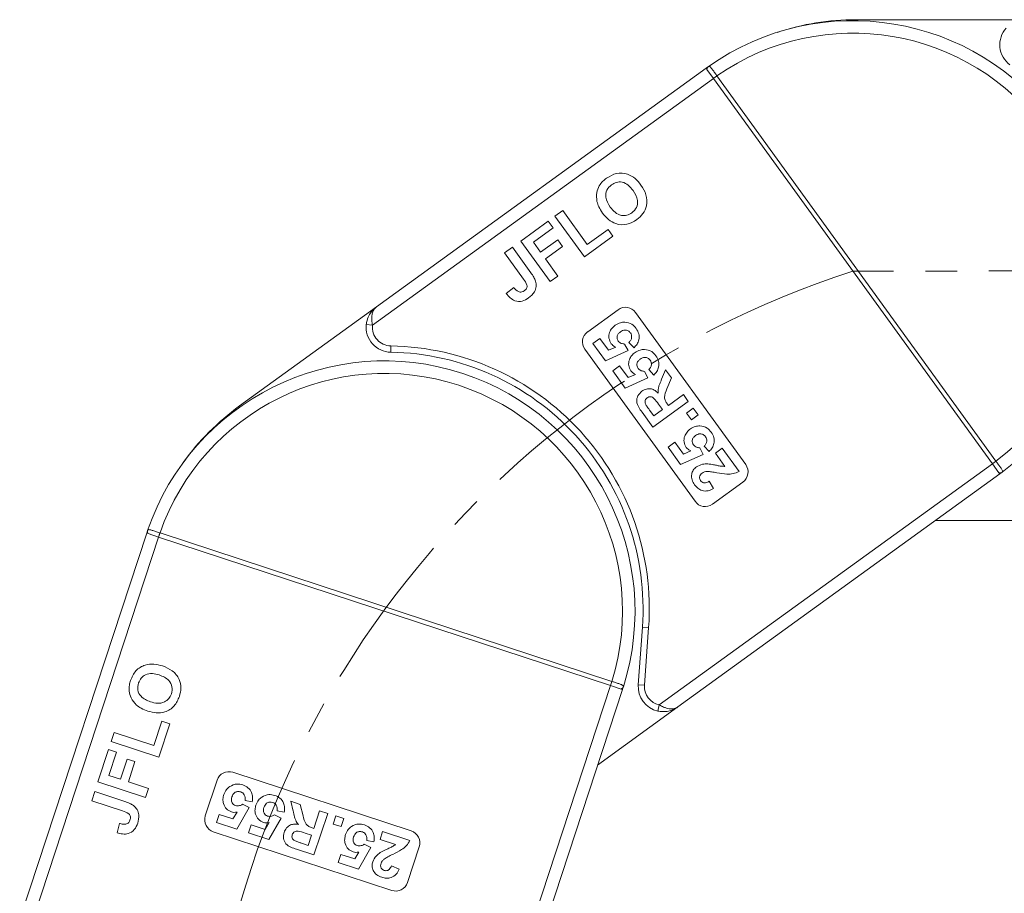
# Model space of a CAD drawing. Header units: millimetres. Extents: x 2517 to 3439, y -761 to -109.
# Tile 8 of 49: x 2826 to 2905, y -381 to -311. Entities that reach past the tile are written whole.
import ezdxf

# ---------------------------------------------------------------- set-up
doc = ezdxf.new("R2010")
doc.units = ezdxf.units.MM
doc.linetypes.add('CENTERX2', pattern=[20.32, 12.7, -2.54, 2.54, -2.54])

msp = doc.modelspace()

# ---------------------------------------------------------------- linework, layer by layer
at = {"color": 7, "linetype": 'Continuous', "lineweight": 15}
for p, q in [((2892.972, -311.277), (2906.472, -311.277)), ((2881.008, -315.154), (2854.684, -334.213)), ((2881.199, -315.017), (2881.008, -315.154)), ((2881.079, -315.251), (2881.008, -315.154)), ((2881.595, -315.963), (2881.079, -315.251)), ((2854.365, -335.679), (2881.595, -315.963)), ((2881.595, -315.963), (2881.597, -315.966)), ((2881.597, -315.966), (2881.88, -315.761)), ((2881.597, -315.966), (2903.878, -346.74)), ((2881.88, -315.761), (2881.877, -315.757)), ((2904.161, -346.535), (2881.88, -315.761)), ((2868.943, -326.975), (2869.566, -326.524)), ((2871.289, -330.215), (2868.943, -326.975)), ((2869.566, -326.524), (2871.521, -329.224)), ((2866.202, -328.96), (2868.403, -327.366)), ((2868.794, -327.906), (2867.216, -329.049)), ((2868.403, -327.366), (2868.794, -327.906)), ((2873.574, -328.561), (2871.289, -330.215)), ((2871.521, -329.224), (2873.183, -328.021)), ((2873.183, -328.021), (2873.574, -328.561)), ((2864.914, -329.892), (2865.537, -329.441)), ((2865.537, -329.441), (2867.016, -331.484)), ((2868.548, -332.2), (2866.202, -328.96)), ((2867.216, -329.049), (2867.787, -329.838)), ((2867.787, -329.838), (2869.158, -328.846)), ((2869.549, -329.386), (2868.178, -330.378)), ((2869.158, -328.846), (2869.549, -329.386)), ((2866.433, -331.989), (2864.914, -329.892)), ((2868.178, -330.378), (2869.171, -331.749)), ((2869.171, -331.749), (2868.548, -332.2)), ((2865.054, -333.146), (2865.647, -332.654)), ((2843.749, -342.13), (2854.684, -334.213)), ((2871.553, -336.197), (2873.983, -334.438)), ((2875.379, -334.662), (2884.176, -346.811)), ((2853.867, -335.627), (2854.365, -335.679)), ((2855.823, -337.833), (2855.831, -337.333)), ((2871.977, -337.133), (2872.522, -336.738)), ((2872.977, -338.514), (2871.977, -337.133)), ((2872.522, -336.738), (2873.205, -337.682)), ((2874.505, -337.181), (2874.782, -337.705)), ((2875.254, -337.475), (2874.85, -337.047)), ((2880.126, -349.744), (2871.329, -337.594)), ((2874.782, -337.705), (2872.977, -338.514)), ((2873.205, -337.682), (2873.792, -337.427)), ((2873.556, -339.314), (2874.101, -338.919)), ((2874.101, -338.919), (2874.784, -339.863)), ((2874.556, -340.695), (2873.556, -339.314)), ((2874.784, -339.863), (2875.371, -339.608)), ((2876.083, -339.362), (2876.361, -339.886)), ((2876.833, -339.655), (2876.429, -339.227)), ((2877.463, -340), (2877.775, -339.25)), ((2877.775, -339.25), (2878.237, -339.887)), ((2876.361, -339.886), (2874.556, -340.695)), ((2878.237, -339.887), (2877.885, -340.756)), ((2877.997, -342.081), (2879.196, -341.213)), ((2879.196, -341.213), (2879.591, -341.758)), ((2879.591, -341.758), (2876.756, -343.81)), ((2877.524, -342.423), (2877.207, -341.984)), ((2877.908, -341.959), (2877.997, -342.081)), ((2876.756, -343.81), (2875.895, -342.621)), ((2876.498, -342.46), (2876.834, -342.923)), ((2876.834, -342.923), (2877.524, -342.423)), ((2879.44, -342.698), (2879.986, -342.303)), ((2879.835, -343.243), (2879.44, -342.698)), ((2880.38, -342.848), (2879.835, -343.243)), ((2879.986, -342.303), (2880.38, -342.848)), ((2877.977, -345.42), (2878.522, -345.025)), ((2878.522, -345.025), (2879.205, -345.969)), ((2878.976, -346.801), (2877.977, -345.42)), ((2880.782, -345.992), (2878.976, -346.801)), ((2879.205, -345.969), (2879.792, -345.714)), ((2880.504, -345.468), (2880.782, -345.992)), ((2881.254, -345.761), (2880.85, -345.333)), ((2881.756, -345.896), (2882.301, -345.501)), ((2882.519, -346.95), (2881.756, -345.896)), ((2882.301, -345.501), (2883.643, -347.355)), ((2903.88, -346.743), (2877.272, -366.008)), ((2903.878, -346.74), (2904.161, -346.535)), ((2903.878, -346.74), (2903.88, -346.743)), ((2903.88, -346.743), (2904.396, -347.456)), ((2904.164, -346.539), (2904.161, -346.535)), ((2878.764, -366.162), (2904.466, -347.553)), ((2904.396, -347.456), (2904.466, -347.553)), ((2881.27, -348.132), (2881.611, -348.716)), ((2883.952, -348.208), (2881.522, -349.967)), ((2907.24, -351.277), (2899.322, -351.277)), ((2836.332, -352.286), (2826.187, -383.162)), ((2836.406, -352.063), (2836.332, -352.286)), ((2836.446, -352.323), (2836.332, -352.286)), ((2837.282, -352.598), (2836.446, -352.323)), ((2837.285, -352.599), (2837.394, -352.267)), ((2837.394, -352.267), (2837.389, -352.265)), ((2873.489, -364.127), (2837.394, -352.267)), ((2826.788, -384.536), (2837.282, -352.598)), ((2837.282, -352.598), (2837.285, -352.599)), ((2837.285, -352.599), (2873.38, -364.459)), ((2875.925, -359.794), (2875.596, -364.399)), ((2875.925, -359.794), (2876.424, -359.829)), ((2876.094, -364.435), (2876.424, -359.829)), ((2873.383, -364.46), (2863.128, -395.669)), ((2864.428, -394.919), (2874.333, -364.772)), ((2873.38, -364.459), (2873.489, -364.127)), ((2873.38, -364.459), (2873.383, -364.46)), ((2873.383, -364.46), (2874.219, -364.735)), ((2873.494, -364.128), (2873.489, -364.127)), ((2874.219, -364.735), (2874.333, -364.772)), ((2876.094, -364.435), (2875.596, -364.399)), ((2878.764, -366.162), (2872.351, -370.805)), ((2877.272, -366.008), (2877.165, -366.496)), ((2836.899, -369.246), (2837.539, -367.298)), ((2838.173, -367.506), (2837.292, -370.185)), ((2837.539, -367.298), (2838.173, -367.506)), ((2833.492, -368.937), (2833.732, -368.206)), ((2833.732, -368.206), (2836.899, -369.246)), ((2832.436, -372.152), (2833.284, -369.57)), ((2833.284, -369.57), (2833.917, -369.778)), ((2837.292, -370.185), (2833.492, -368.937)), ((2833.917, -369.778), (2833.309, -371.629)), ((2834.235, -371.934), (2834.763, -370.326)), ((2834.763, -370.326), (2835.396, -370.534)), ((2835.396, -370.534), (2834.868, -372.142)), ((2833.309, -371.629), (2834.235, -371.934)), ((2843.213, -371.388), (2857.463, -376.071)), ((2836.236, -373.401), (2832.436, -372.152)), ((2834.868, -372.142), (2836.476, -372.67)), ((2836.476, -372.67), (2836.236, -373.401)), ((2841.014, -374.876), (2841.95, -372.026)), ((2831.939, -373.662), (2832.18, -372.932)), ((2832.18, -372.932), (2834.575, -373.719)), ((2834.399, -374.471), (2831.939, -373.662)), ((2844.514, -374.204), (2843.526, -375.918)), ((2843.982, -373.942), (2844.514, -374.204)), ((2844.761, -373.74), (2844.183, -373.63)), ((2848.031, -374.49), (2847.844, -373.7)), ((2847.844, -373.7), (2848.592, -373.945)), ((2848.592, -373.945), (2848.817, -374.855)), ((2841.906, -375.385), (2842.116, -374.746)), ((2842.116, -374.746), (2843.223, -375.11)), ((2843.223, -375.11), (2843.549, -374.559)), ((2847.072, -375.044), (2846.084, -376.758)), ((2846.54, -374.782), (2847.072, -375.044)), ((2847.319, -374.581), (2846.741, -374.471)), ((2849.684, -375.863), (2850.146, -374.456)), ((2850.786, -374.666), (2849.693, -377.991)), ((2850.146, -374.456), (2850.786, -374.666)), ((2851.215, -375.516), (2851.425, -374.876)), ((2851.425, -374.876), (2852.065, -375.086)), ((2852.065, -375.086), (2851.855, -375.726)), ((2833.961, -376.216), (2834.153, -375.469)), ((2843.526, -375.918), (2841.906, -375.385)), ((2844.464, -376.226), (2844.674, -375.586)), ((2844.674, -375.586), (2845.781, -375.95)), ((2845.781, -375.95), (2846.106, -375.399)), ((2849.541, -375.816), (2849.684, -375.863)), ((2851.855, -375.726), (2851.215, -375.516)), ((2855.902, -380.821), (2841.652, -376.139)), ((2846.084, -376.758), (2844.464, -376.226)), ((2849.502, -376.417), (2848.987, -376.248)), ((2849.236, -377.227), (2849.502, -376.417)), ((2854.967, -376.748), (2855.177, -376.109)), ((2855.177, -376.109), (2857.351, -376.823)), ((2848.692, -377.048), (2849.236, -377.227)), ((2854.234, -377.398), (2853.245, -379.111)), ((2853.701, -377.136), (2854.234, -377.398)), ((2854.48, -376.934), (2853.903, -376.824)), ((2856.202, -377.154), (2854.967, -376.748)), ((2858.101, -377.333), (2857.164, -380.183)), ((2849.693, -377.991), (2848.298, -377.533)), ((2851.626, -378.579), (2851.836, -377.94)), ((2851.836, -377.94), (2852.943, -378.303)), ((2852.943, -378.303), (2853.268, -377.753)), ((2853.245, -379.111), (2851.626, -378.579)), ((2855.884, -378.845), (2856.503, -379.117))]:
    msp.add_line(p, q, dxfattribs=at)
at = {"color": 1, "linetype": 'CENTERX2', "lineweight": 13}
msp.add_line((3038.226, -331.277), (2892.737, -331.353), dxfattribs=at)
at = {"color": 7, "linetype": 'Continuous', "lineweight": 15}
for centre, radius, start, end in [((2892.737, -331.353), 20, 306.57889, 125.23182), ((2892.972, -331.277), 20, 90, 108.30599), ((2906.472, -313.277), 2, 138.18969, 233.1301), ((2892.737, -331.353), 19, 306.96086, 124.84985), ((2881.374, -315.255), 0.295, 126.17855, 179.15562), ((2892.142, -330.083), 17.624, 125.62008, 126.75806), ((2874.569, -335.248), 1, 35.90536, 125.90536), ((2855.857, -335.833), 2, 174.09504, 269.03546), ((2855.857, -335.833), 1.5, 174.09504, 269.03546), ((2872.139, -337.007), 1, 125.90536, 215.90536), ((2855.478, -358.33), 21, 355.90536, 89.03546), ((2855.478, -358.33), 20.5, 355.90536, 89.03546), ((2855.332, -358.529), 20, 342.48424, 161.13718), ((2855.332, -358.529), 19, 342.86622, 160.7552), ((2855.478, -358.33), 20, 125.90536, 144.21134), ((2883.366, -347.398), 1, 305.90536, 35.90536), ((2893.741, -332.293), 17.652, 305.05322, 306.18939), ((2904.484, -347.174), 0.295, 252.65509, 305.63216), ((2880.936, -349.157), 1, 215.90536, 305.90536), ((2836.687, -352.154), 0.295, 162.08391, 215.06098), ((2854.105, -357.85), 17.624, 161.52544, 162.66342), ((2856.697, -358.701), 17.652, 340.95858, 342.09475), ((2874.125, -364.455), 0.295, 288.56044, 341.53751), ((2877.591, -364.542), 2, 175.90536, 257.71567), ((2877.591, -364.542), 1.5, 175.90536, 257.71567), ((2842.9, -372.338), 1, 71.81071, 161.81071), ((2841.964, -375.188), 1, 161.81071, 251.81071), ((2857.151, -377.021), 1, 341.81071, 71.81071), ((2856.214, -379.871), 1, 251.81071, 341.81071)]:
    msp.add_arc(centre, radius, start, end, dxfattribs=at)
at = {"color": 1, "linetype": 'CENTERX2', "lineweight": 13}
msp.add_arc((2915.815, -402.663), 74.951, 107.93275, 251.59403, dxfattribs=at)
at = {"color": 7, "linetype": 'Continuous', "lineweight": 15}
for points, knots in [([(2881.199, -315.017), (2881.19, -315.024), (2881.134, -315.063), (2881.065, -315.112), (2881.009, -315.153), (2881.008, -315.154)], [0, 0, 0, 0, 0.17537, 0.987913, 1, 1, 1, 1]), ([(2881.877, -315.757), (2881.87, -315.747), (2881.798, -315.646), (2881.661, -315.454), (2881.489, -315.218), (2881.352, -315.054), (2881.264, -314.988), (2881.217, -315.009), (2881.199, -315.017)], [0, 0, 0, 0, 0.0234843, 0.2373073, 0.4510924, 0.6637685, 0.8705553, 1, 1, 1, 1]), ([(2872.472, -324.551), (2872.566, -324.419), (2872.733, -324.183), (2872.962, -324.007), (2873.063, -323.929)], [0, 0, 0, 0, 0.559564, 1, 1, 1, 1]), ([(2873.063, -323.929), (2873.321, -323.778), (2873.836, -323.475), (2874.704, -323.544), (2875.37, -323.936), (2875.663, -324.298), (2875.81, -324.48)], [0, 0, 0, 0, 0.279831, 0.558669, 0.779006, 1, 1, 1, 1]), ([(2872.296, -325.792), (2872.267, -325.55), (2872.215, -325.118), (2872.393, -324.724), (2872.472, -324.551)], [0, 0, 0, 0, 0.559956, 1, 1, 1, 1]), ([(2873.461, -324.464), (2873.32, -324.593), (2873.038, -324.852), (2872.931, -325.57), (2873.194, -325.99), (2873.355, -326.247)], [0, 0, 0, 0, 0.280278, 0.559877, 1, 1, 1, 1]), ([(2875.176, -324.915), (2875.059, -324.767), (2874.826, -324.473), (2874.345, -324.222), (2873.843, -324.234), (2873.589, -324.387), (2873.461, -324.464)], [0, 0, 0, 0, 0.281087, 0.560013, 0.779691, 1, 1, 1, 1]), ([(2875.81, -324.48), (2875.968, -324.731), (2876.282, -325.231), (2876.325, -326.086), (2876.012, -326.797), (2875.656, -327.096), (2875.478, -327.246)], [0, 0, 0, 0, 0.280551, 0.5594882, 0.779434, 1, 1, 1, 1]), ([(2875.085, -326.707), (2875.225, -326.575), (2875.504, -326.313), (2875.598, -325.592), (2875.336, -325.172), (2875.176, -324.915)], [0, 0, 0, 0, 0.279991, 0.559768, 1, 1, 1, 1]), ([(2872.747, -326.72), (2872.637, -326.559), (2872.441, -326.271), (2872.34, -325.938), (2872.296, -325.792)], [0, 0, 0, 0, 0.560171, 1, 1, 1, 1]), ([(2873.355, -326.247), (2873.473, -326.395), (2873.709, -326.69), (2874.195, -326.934), (2874.698, -326.932), (2874.956, -326.782), (2875.085, -326.707)], [0, 0, 0, 0, 0.281021, 0.560116, 0.779939, 1, 1, 1, 1]), ([(2875.478, -327.246), (2875.222, -327.398), (2874.712, -327.701), (2873.851, -327.641), (2873.185, -327.259), (2872.893, -326.9), (2872.747, -326.72)], [0, 0, 0, 0, 0.279942, 0.558704, 0.779045, 1, 1, 1, 1]), ([(2867.016, -331.484), (2867.1, -331.601), (2867.249, -331.81), (2867.348, -332.047), (2867.391, -332.151)], [0, 0, 0, 0, 0.560294, 1, 1, 1, 1]), ([(2865.647, -332.654), (2865.707, -332.729), (2865.814, -332.864), (2865.96, -332.956), (2866.024, -332.996)], [0, 0, 0, 0, 0.561018, 1, 1, 1, 1]), ([(2866.486, -332.933), (2866.558, -332.873), (2866.665, -332.784), (2866.725, -332.604), (2866.681, -332.328), (2866.543, -332.14), (2866.433, -331.989)], [0, 0, 0, 0, 0.249396, 0.374426, 0.499454, 1, 1, 1, 1]), ([(2867.391, -332.151), (2867.419, -332.296), (2867.473, -332.585), (2867.304, -333.104), (2867.014, -333.351), (2866.837, -333.502)], [0, 0, 0, 0, 0.2801216, 0.5603549, 1, 1, 1, 1]), ([(2866.837, -333.502), (2866.671, -333.604), (2866.339, -333.809), (2865.766, -333.776), (2865.341, -333.502), (2865.15, -333.265), (2865.054, -333.146)], [0, 0, 0, 0, 0.280246, 0.558416, 0.778827, 1, 1, 1, 1]), ([(2866.024, -332.996), (2866.067, -333.01), (2866.154, -333.039), (2866.322, -333.03), (2866.424, -332.97), (2866.486, -332.933)], [0, 0, 0, 0, 0.280672, 0.560844, 1, 1, 1, 1]), ([(2854.684, -334.213), (2854.681, -334.215), (2854.673, -334.221), (2854.642, -334.244), (2854.606, -334.272), (2854.407, -334.437), (2854.143, -334.747), (2853.929, -335.226), (2853.884, -335.516), (2853.867, -335.627)], [0, 0, 0, 0, 0.005088, 0.020369, 0.070807, 0.089086, 0.500311, 0.809226, 1, 1, 1, 1]), ([(2854.684, -334.213), (2854.682, -334.214), (2854.68, -334.215), (2854.676, -334.219), (2854.669, -334.224), (2854.658, -334.233), (2854.64, -334.247), (2854.62, -334.264), (2854.587, -334.296), (2854.532, -334.355), (2854.431, -334.498), (2854.364, -334.67), (2854.307, -334.945), (2854.29, -335.248), (2854.342, -335.549), (2854.365, -335.679)], [0, 0, 0, 0, 0.0040759, 0.005312, 0.0138325, 0.0234994, 0.0399385, 0.0679586, 0.0859142, 0.1471881, 0.2568342, 0.4847154, 0.5266974, 0.7953711, 1, 1, 1, 1]), ([(2873.432, -337.154), (2873.357, -337.013), (2873.206, -336.73), (2873.273, -336.272), (2873.472, -335.912), (2873.665, -335.754), (2873.762, -335.674)], [0, 0, 0, 0, 0.2790069, 0.5586194, 0.7790735, 1, 1, 1, 1]), ([(2873.762, -335.674), (2873.892, -335.596), (2874.125, -335.456), (2874.395, -335.442), (2874.514, -335.436)], [0, 0, 0, 0, 0.5595341, 1, 1, 1, 1]), ([(2874.514, -335.436), (2874.719, -335.469), (2875.086, -335.528), (2875.324, -335.809), (2875.429, -335.933)], [0, 0, 0, 0, 0.558353, 1, 1, 1, 1]), ([(2874.168, -336.211), (2874.106, -336.261), (2873.982, -336.36), (2873.887, -336.571), (2873.901, -336.781), (2873.966, -336.888), (2873.999, -336.942)], [0, 0, 0, 0, 0.280898, 0.55946, 0.779497, 1, 1, 1, 1]), ([(2874.973, -336.298), (2874.915, -336.234), (2874.799, -336.107), (2874.554, -336.047), (2874.337, -336.101), (2874.225, -336.174), (2874.168, -336.211)], [0, 0, 0, 0, 0.279573, 0.558664, 0.778923, 1, 1, 1, 1]), ([(2874.85, -337.047), (2874.904, -336.989), (2875.011, -336.875), (2875.074, -336.662), (2875.066, -336.458), (2875.004, -336.351), (2874.973, -336.298)], [0, 0, 0, 0, 0.2803, 0.559961, 0.780042, 1, 1, 1, 1]), ([(2875.429, -335.933), (2875.513, -336.072), (2875.68, -336.348), (2875.675, -336.814), (2875.515, -337.2), (2875.341, -337.383), (2875.254, -337.475)], [0, 0, 0, 0, 0.2799484, 0.5590305, 0.7793307, 1, 1, 1, 1]), ([(2873.792, -337.427), (2873.714, -337.389), (2873.575, -337.323), (2873.476, -337.205), (2873.432, -337.154)], [0, 0, 0, 0, 0.559888, 1, 1, 1, 1]), ([(2873.999, -336.942), (2874.035, -336.983), (2874.106, -337.065), (2874.281, -337.155), (2874.42, -337.171), (2874.505, -337.181)], [0, 0, 0, 0, 0.279963, 0.560065, 1, 1, 1, 1]), ([(2875.011, -339.335), (2874.936, -339.193), (2874.785, -338.911), (2874.852, -338.453), (2875.051, -338.093), (2875.244, -337.934), (2875.341, -337.855)], [0, 0, 0, 0, 0.279007, 0.558619, 0.779074, 1, 1, 1, 1]), ([(2875.341, -337.855), (2875.471, -337.777), (2875.704, -337.637), (2875.974, -337.623), (2876.093, -337.617)], [0, 0, 0, 0, 0.559534, 1, 1, 1, 1]), ([(2876.093, -337.617), (2876.298, -337.65), (2876.665, -337.708), (2876.903, -337.99), (2877.008, -338.114)], [0, 0, 0, 0, 0.558353, 1, 1, 1, 1]), ([(2877.008, -338.114), (2877.092, -338.253), (2877.259, -338.529), (2877.254, -338.995), (2877.094, -339.38), (2876.92, -339.564), (2876.833, -339.655)], [0, 0, 0, 0, 0.279948, 0.559031, 0.779331, 1, 1, 1, 1]), ([(2875.747, -338.392), (2875.685, -338.442), (2875.561, -338.541), (2875.466, -338.751), (2875.48, -338.962), (2875.545, -339.069), (2875.578, -339.123)], [0, 0, 0, 0, 0.280898, 0.55946, 0.779497, 1, 1, 1, 1]), ([(2876.552, -338.479), (2876.494, -338.415), (2876.378, -338.288), (2876.133, -338.228), (2875.916, -338.282), (2875.804, -338.355), (2875.747, -338.392)], [0, 0, 0, 0, 0.2795727, 0.5586639, 0.7789233, 1, 1, 1, 1]), ([(2876.429, -339.227), (2876.483, -339.17), (2876.59, -339.056), (2876.652, -338.843), (2876.644, -338.639), (2876.583, -338.532), (2876.552, -338.479)], [0, 0, 0, 0, 0.2803, 0.559961, 0.780042, 1, 1, 1, 1]), ([(2875.371, -339.608), (2875.293, -339.57), (2875.154, -339.503), (2875.055, -339.386), (2875.011, -339.335)], [0, 0, 0, 0, 0.559888, 1, 1, 1, 1]), ([(2875.578, -339.123), (2875.614, -339.164), (2875.685, -339.245), (2875.86, -339.336), (2875.999, -339.352), (2876.083, -339.362)], [0, 0, 0, 0, 0.279963, 0.560065, 1, 1, 1, 1]), ([(2877.178, -341.098), (2877.177, -340.967), (2877.175, -340.752), (2877.265, -340.465), (2877.359, -340.23), (2877.428, -340.077), (2877.463, -340)], [0, 0, 0, 0, 0.339579, 0.559591, 0.779787, 1, 1, 1, 1]), ([(2875.895, -342.621), (2875.803, -342.49), (2875.622, -342.231), (2875.452, -341.853), (2875.476, -341.531), (2875.586, -341.226), (2875.765, -341.061), (2875.884, -340.952)], [0, 0, 0, 0, 0.251143, 0.500527, 0.625735, 0.75105, 1, 1, 1, 1]), ([(2875.884, -340.952), (2876, -340.882), (2876.232, -340.743), (2876.624, -340.74), (2876.945, -340.883), (2877.1, -341.026), (2877.178, -341.098)], [0, 0, 0, 0, 0.279954, 0.558933, 0.779174, 1, 1, 1, 1]), ([(2877.885, -340.756), (2877.787, -340.983), (2877.651, -341.298), (2877.74, -341.731), (2877.852, -341.883), (2877.908, -341.959)], [0, 0, 0, 0, 0.5610215, 0.7792953, 1, 1, 1, 1]), ([(2876.303, -341.479), (2876.26, -341.516), (2876.173, -341.591), (2876.107, -341.796), (2876.161, -341.935), (2876.194, -342.02)], [0, 0, 0, 0, 0.281129, 0.561183, 1, 1, 1, 1]), ([(2876.194, -342.02), (2876.249, -342.103), (2876.347, -342.252), (2876.452, -342.396), (2876.498, -342.46)], [0, 0, 0, 0, 0.559921, 1, 1, 1, 1]), ([(2877.207, -341.984), (2877.096, -341.82), (2876.957, -341.614), (2876.726, -341.425), (2876.581, -341.382), (2876.429, -341.401), (2876.345, -341.453), (2876.303, -341.479)], [0, 0, 0, 0, 0.500962, 0.625785, 0.750436, 0.875032, 1, 1, 1, 1]), ([(2879.432, -345.441), (2879.357, -345.299), (2879.206, -345.017), (2879.273, -344.559), (2879.472, -344.199), (2879.665, -344.04), (2879.761, -343.961)], [0, 0, 0, 0, 0.279007, 0.558619, 0.779074, 1, 1, 1, 1]), ([(2879.761, -343.961), (2879.892, -343.883), (2880.125, -343.743), (2880.395, -343.729), (2880.513, -343.723)], [0, 0, 0, 0, 0.559534, 1, 1, 1, 1]), ([(2880.973, -344.585), (2880.915, -344.521), (2880.799, -344.394), (2880.554, -344.334), (2880.337, -344.388), (2880.224, -344.461), (2880.168, -344.498)], [0, 0, 0, 0, 0.279573, 0.558664, 0.778923, 1, 1, 1, 1]), ([(2880.513, -343.723), (2880.719, -343.756), (2881.086, -343.814), (2881.324, -344.096), (2881.429, -344.22)], [0, 0, 0, 0, 0.558353, 1, 1, 1, 1]), ([(2881.429, -344.22), (2881.513, -344.359), (2881.679, -344.635), (2881.675, -345.101), (2881.515, -345.487), (2881.341, -345.67), (2881.254, -345.761)], [0, 0, 0, 0, 0.279948, 0.559031, 0.779331, 1, 1, 1, 1]), ([(2880.168, -344.498), (2880.106, -344.548), (2879.982, -344.647), (2879.887, -344.857), (2879.901, -345.068), (2879.966, -345.175), (2879.999, -345.229)], [0, 0, 0, 0, 0.2808976, 0.5594604, 0.779497, 1, 1, 1, 1]), ([(2879.999, -345.229), (2880.034, -345.27), (2880.106, -345.352), (2880.281, -345.442), (2880.42, -345.458), (2880.504, -345.468)], [0, 0, 0, 0, 0.279963, 0.560065, 1, 1, 1, 1]), ([(2880.85, -345.333), (2880.904, -345.276), (2881.011, -345.162), (2881.073, -344.949), (2881.065, -344.745), (2881.004, -344.638), (2880.973, -344.585)], [0, 0, 0, 0, 0.2803, 0.559961, 0.780042, 1, 1, 1, 1]), ([(2879.792, -345.714), (2879.714, -345.676), (2879.575, -345.609), (2879.476, -345.492), (2879.432, -345.441)], [0, 0, 0, 0, 0.559888, 1, 1, 1, 1]), ([(2880.238, -346.996), (2880.397, -346.909), (2880.682, -346.754), (2881.005, -346.755), (2881.148, -346.756)], [0, 0, 0, 0, 0.558458, 1, 1, 1, 1]), ([(2881.148, -346.756), (2881.304, -346.774), (2881.562, -346.805), (2881.914, -346.883), (2882.213, -346.951), (2882.417, -346.95), (2882.519, -346.95)], [0, 0, 0, 0, 0.339985, 0.560186, 0.78038, 1, 1, 1, 1]), ([(2904.656, -347.414), (2904.664, -347.406), (2904.691, -347.382), (2904.692, -347.319), (2904.632, -347.195), (2904.504, -347.004), (2904.337, -346.775), (2904.218, -346.612), (2904.164, -346.539)], [0, 0, 0, 0, 0.07361, 0.225281, 0.412719, 0.616054, 0.826783, 1, 1, 1, 1]), ([(2880.096, -348.424), (2880.015, -348.295), (2879.854, -348.039), (2879.83, -347.604), (2879.968, -347.231), (2880.148, -347.074), (2880.238, -346.996)], [0, 0, 0, 0, 0.280568, 0.55975, 0.779795, 1, 1, 1, 1]), ([(2880.706, -347.488), (2880.654, -347.529), (2880.552, -347.612), (2880.477, -347.788), (2880.494, -347.961), (2880.549, -348.049), (2880.577, -348.093)], [0, 0, 0, 0, 0.280664, 0.559461, 0.779366, 1, 1, 1, 1]), ([(2881.111, -347.358), (2881.03, -347.367), (2880.885, -347.381), (2880.761, -347.455), (2880.706, -347.488)], [0, 0, 0, 0, 0.560117, 1, 1, 1, 1]), ([(2881.883, -347.461), (2881.74, -347.434), (2881.485, -347.386), (2881.225, -347.367), (2881.111, -347.358)], [0, 0, 0, 0, 0.560235, 1, 1, 1, 1]), ([(2883.643, -347.355), (2883.489, -347.426), (2883.181, -347.568), (2882.569, -347.581), (2882.144, -347.506), (2881.883, -347.461)], [0, 0, 0, 0, 0.279551, 0.559332, 1, 1, 1, 1]), ([(2904.466, -347.553), (2904.467, -347.552), (2904.523, -347.512), (2904.591, -347.462), (2904.646, -347.421), (2904.656, -347.414)], [0, 0, 0, 0, 0.0120871, 0.8246302, 1, 1, 1, 1]), ([(2880.577, -348.093), (2880.608, -348.131), (2880.671, -348.206), (2880.808, -348.27), (2881.024, -348.275), (2881.169, -348.191), (2881.27, -348.132)], [0, 0, 0, 0, 0.187236, 0.374084, 0.560696, 1, 1, 1, 1]), ([(2881.611, -348.716), (2881.467, -348.79), (2881.179, -348.939), (2880.709, -348.923), (2880.34, -348.717), (2880.178, -348.522), (2880.096, -348.424)], [0, 0, 0, 0, 0.280752, 0.55897, 0.779275, 1, 1, 1, 1]), ([(2836.406, -352.063), (2836.403, -352.074), (2836.38, -352.139), (2836.354, -352.219), (2836.332, -352.285), (2836.332, -352.286)], [0, 0, 0, 0, 0.17537, 0.987913, 1, 1, 1, 1]), ([(2837.389, -352.265), (2837.378, -352.261), (2837.26, -352.222), (2837.036, -352.146), (2836.759, -352.056), (2836.552, -352.004), (2836.442, -352.002), (2836.416, -352.046), (2836.406, -352.063)], [0, 0, 0, 0, 0.023484, 0.237307, 0.451092, 0.663769, 0.870555, 1, 1, 1, 1]), ([(2835.043, -364.054), (2835.162, -363.78), (2835.402, -363.232), (2836.146, -362.78), (2836.915, -362.706), (2837.365, -362.827), (2837.591, -362.888)], [0, 0, 0, 0, 0.279831, 0.558669, 0.779006, 1, 1, 1, 1]), ([(2837.591, -362.888), (2837.865, -362.999), (2838.413, -363.221), (2838.949, -363.887), (2839.113, -364.647), (2839, -365.098), (2838.944, -365.324)], [0, 0, 0, 0, 0.280551, 0.559488, 0.779434, 1, 1, 1, 1]), ([(2834.929, -364.904), (2834.927, -364.742), (2834.924, -364.453), (2835.006, -364.176), (2835.043, -364.054)], [0, 0, 0, 0, 0.559564, 1, 1, 1, 1]), ([(2837.332, -363.613), (2837.151, -363.562), (2836.789, -363.46), (2836.252, -363.539), (2835.853, -363.843), (2835.737, -364.116), (2835.679, -364.253)], [0, 0, 0, 0, 0.281087, 0.560013, 0.779691, 1, 1, 1, 1]), ([(2838.31, -365.117), (2838.346, -364.929), (2838.418, -364.553), (2838.071, -363.914), (2837.613, -363.727), (2837.332, -363.613)], [0, 0, 0, 0, 0.279991, 0.559768, 1, 1, 1, 1]), ([(2835.513, -366.012), (2835.348, -365.833), (2835.053, -365.514), (2834.967, -365.09), (2834.929, -364.904)], [0, 0, 0, 0, 0.559956, 1, 1, 1, 1]), ([(2835.679, -364.253), (2835.64, -364.441), (2835.563, -364.815), (2835.898, -365.46), (2836.358, -365.646), (2836.639, -365.76)], [0, 0, 0, 0, 0.280278, 0.559877, 1, 1, 1, 1]), ([(2874.405, -364.548), (2874.407, -364.537), (2874.415, -364.502), (2874.378, -364.451), (2874.258, -364.385), (2874.041, -364.305), (2873.772, -364.218), (2873.58, -364.156), (2873.494, -364.128)], [0, 0, 0, 0, 0.07361, 0.225281, 0.412719, 0.616054, 0.826783, 1, 1, 1, 1]), ([(2874.333, -364.772), (2874.333, -364.771), (2874.355, -364.706), (2874.381, -364.625), (2874.401, -364.56), (2874.405, -364.548)], [0, 0, 0, 0, 0.0120871, 0.8246302, 1, 1, 1, 1]), ([(2838.944, -365.324), (2838.826, -365.597), (2838.59, -366.141), (2837.858, -366.598), (2837.094, -366.679), (2836.647, -366.559), (2836.424, -366.499)], [0, 0, 0, 0, 0.2799425, 0.558704, 0.7790449, 1, 1, 1, 1]), ([(2836.639, -365.76), (2836.821, -365.81), (2837.186, -365.911), (2837.722, -365.823), (2838.128, -365.527), (2838.249, -365.254), (2838.31, -365.117)], [0, 0, 0, 0, 0.281021, 0.560116, 0.779939, 1, 1, 1, 1]), ([(2836.424, -366.499), (2836.24, -366.433), (2835.912, -366.315), (2835.635, -366.105), (2835.513, -366.012)], [0, 0, 0, 0, 0.560171, 1, 1, 1, 1]), ([(2878.764, -366.162), (2878.761, -366.164), (2878.752, -366.17), (2878.721, -366.192), (2878.684, -366.217), (2878.465, -366.355), (2878.087, -366.509), (2877.566, -366.563), (2877.276, -366.515), (2877.165, -366.496)], [0, 0, 0, 0, 0.005088, 0.020369, 0.070807, 0.089086, 0.500311, 0.809226, 1, 1, 1, 1]), ([(2877.272, -366.008), (2877.329, -366.04), (2877.444, -366.104), (2877.638, -366.19), (2877.85, -366.263), (2878.019, -366.299), (2878.23, -366.323), (2878.414, -366.313), (2878.582, -366.262), (2878.655, -366.228), (2878.695, -366.207), (2878.718, -366.193), (2878.737, -366.181), (2878.749, -366.173), (2878.756, -366.168), (2878.76, -366.165), (2878.762, -366.163), (2878.764, -366.162)], [0, 0, 0, 0, 0.101029, 0.204946, 0.337168, 0.474297, 0.5162, 0.743651, 0.85309, 0.914248, 0.93217, 0.960137, 0.976545, 0.986194, 0.994698, 0.995932, 1, 1, 1, 1]), ([(2842.496, -373.157), (2842.556, -373.017), (2842.662, -372.767), (2842.873, -372.598), (2842.966, -372.523)], [0, 0, 0, 0, 0.5595341, 1, 1, 1, 1]), ([(2842.966, -372.523), (2843.151, -372.43), (2843.483, -372.262), (2843.841, -372.35), (2843.999, -372.389)], [0, 0, 0, 0, 0.558353, 1, 1, 1, 1]), ([(2843.999, -372.389), (2844.148, -372.452), (2844.445, -372.578), (2844.715, -372.958), (2844.811, -373.365), (2844.778, -373.615), (2844.761, -373.74)], [0, 0, 0, 0, 0.279948, 0.559031, 0.779331, 1, 1, 1, 1]), ([(2843.097, -374.549), (2842.954, -374.479), (2842.665, -374.338), (2842.452, -373.928), (2842.401, -373.52), (2842.465, -373.278), (2842.496, -373.157)], [0, 0, 0, 0, 0.279007, 0.558619, 0.779074, 1, 1, 1, 1]), ([(2843.14, -373.353), (2843.119, -373.43), (2843.077, -373.584), (2843.124, -373.809), (2843.258, -373.972), (2843.374, -374.021), (2843.432, -374.045)], [0, 0, 0, 0, 0.280898, 0.55946, 0.779497, 1, 1, 1, 1]), ([(2843.844, -372.952), (2843.759, -372.935), (2843.591, -372.9), (2843.357, -372.995), (2843.213, -373.165), (2843.165, -373.291), (2843.14, -373.353)], [0, 0, 0, 0, 0.279573, 0.558664, 0.778923, 1, 1, 1, 1]), ([(2844.183, -373.63), (2844.193, -373.553), (2844.212, -373.397), (2844.138, -373.188), (2844.012, -373.027), (2843.9, -372.977), (2843.844, -372.952)], [0, 0, 0, 0, 0.2803, 0.559961, 0.780042, 1, 1, 1, 1]), ([(2845.054, -373.998), (2845.114, -373.858), (2845.22, -373.608), (2845.431, -373.438), (2845.524, -373.364)], [0, 0, 0, 0, 0.559534, 1, 1, 1, 1]), ([(2845.524, -373.364), (2845.709, -373.27), (2846.041, -373.102), (2846.399, -373.19), (2846.557, -373.229)], [0, 0, 0, 0, 0.558353, 1, 1, 1, 1]), ([(2846.557, -373.229), (2846.706, -373.293), (2847.003, -373.419), (2847.272, -373.799), (2847.369, -374.205), (2847.335, -374.456), (2847.319, -374.581)], [0, 0, 0, 0, 0.279948, 0.559031, 0.779331, 1, 1, 1, 1]), ([(2834.575, -373.719), (2834.712, -373.765), (2834.955, -373.846), (2835.174, -373.98), (2835.27, -374.039)], [0, 0, 0, 0, 0.560294, 1, 1, 1, 1]), ([(2835.27, -374.039), (2835.377, -374.14), (2835.591, -374.343), (2835.759, -374.862), (2835.669, -375.232), (2835.614, -375.458)], [0, 0, 0, 0, 0.280122, 0.560355, 1, 1, 1, 1]), ([(2843.432, -374.045), (2843.485, -374.057), (2843.591, -374.082), (2843.786, -374.052), (2843.907, -373.984), (2843.982, -373.942)], [0, 0, 0, 0, 0.279963, 0.560065, 1, 1, 1, 1]), ([(2845.655, -375.389), (2845.511, -375.319), (2845.223, -375.179), (2845.009, -374.768), (2844.959, -374.36), (2845.023, -374.119), (2845.054, -373.998)], [0, 0, 0, 0, 0.279007, 0.558619, 0.779074, 1, 1, 1, 1]), ([(2845.698, -374.194), (2845.677, -374.271), (2845.635, -374.424), (2845.682, -374.65), (2845.816, -374.813), (2845.932, -374.861), (2845.99, -374.885)], [0, 0, 0, 0, 0.280898, 0.55946, 0.779497, 1, 1, 1, 1]), ([(2846.401, -373.792), (2846.317, -373.775), (2846.148, -373.74), (2845.915, -373.835), (2845.771, -374.006), (2845.722, -374.131), (2845.698, -374.194)], [0, 0, 0, 0, 0.279573, 0.558664, 0.778923, 1, 1, 1, 1]), ([(2846.741, -374.471), (2846.751, -374.393), (2846.77, -374.238), (2846.696, -374.028), (2846.57, -373.868), (2846.458, -373.817), (2846.401, -373.792)], [0, 0, 0, 0, 0.2803, 0.559961, 0.780042, 1, 1, 1, 1]), ([(2834.996, -375.203), (2835.019, -375.113), (2835.054, -374.978), (2834.996, -374.797), (2834.798, -374.599), (2834.576, -374.528), (2834.399, -374.471)], [0, 0, 0, 0, 0.2493961, 0.3744258, 0.4994543, 1, 1, 1, 1]), ([(2843.549, -374.559), (2843.464, -374.574), (2843.312, -374.602), (2843.163, -374.565), (2843.097, -374.549)], [0, 0, 0, 0, 0.559888, 1, 1, 1, 1]), ([(2845.99, -374.885), (2846.043, -374.897), (2846.148, -374.922), (2846.344, -374.892), (2846.465, -374.824), (2846.54, -374.782)], [0, 0, 0, 0, 0.279963, 0.560065, 1, 1, 1, 1]), ([(2848.445, -375.547), (2848.367, -375.442), (2848.239, -375.268), (2848.144, -374.983), (2848.082, -374.738), (2848.048, -374.573), (2848.031, -374.49)], [0, 0, 0, 0, 0.339579, 0.559591, 0.779787, 1, 1, 1, 1]), ([(2848.817, -374.855), (2848.87, -375.097), (2848.944, -375.432), (2849.271, -375.73), (2849.45, -375.787), (2849.541, -375.816)], [0, 0, 0, 0, 0.561022, 0.779295, 1, 1, 1, 1]), ([(2835.614, -375.458), (2835.539, -375.639), (2835.39, -376), (2834.907, -376.309), (2834.401, -376.336), (2834.108, -376.256), (2833.961, -376.216)], [0, 0, 0, 0, 0.280246, 0.558416, 0.778827, 1, 1, 1, 1]), ([(2834.153, -375.469), (2834.246, -375.495), (2834.411, -375.542), (2834.583, -375.531), (2834.658, -375.526)], [0, 0, 0, 0, 0.561018, 1, 1, 1, 1]), ([(2834.658, -375.526), (2834.702, -375.512), (2834.789, -375.484), (2834.92, -375.379), (2834.967, -375.27), (2834.996, -375.203)], [0, 0, 0, 0, 0.280672, 0.560844, 1, 1, 1, 1]), ([(2846.106, -375.399), (2846.022, -375.415), (2845.87, -375.442), (2845.721, -375.405), (2845.655, -375.389)], [0, 0, 0, 0, 0.5598879, 1, 1, 1, 1]), ([(2847.31, -376.188), (2847.364, -376.063), (2847.47, -375.814), (2847.785, -375.581), (2848.129, -375.509), (2848.339, -375.535), (2848.445, -375.547)], [0, 0, 0, 0, 0.279954, 0.558933, 0.779174, 1, 1, 1, 1]), ([(2852.216, -376.351), (2852.276, -376.211), (2852.382, -375.961), (2852.593, -375.792), (2852.686, -375.717)], [0, 0, 0, 0, 0.559534, 1, 1, 1, 1]), ([(2852.686, -375.717), (2852.871, -375.623), (2853.203, -375.455), (2853.561, -375.544), (2853.719, -375.583)], [0, 0, 0, 0, 0.558353, 1, 1, 1, 1]), ([(2853.719, -375.583), (2853.868, -375.646), (2854.165, -375.772), (2854.434, -376.152), (2854.531, -376.558), (2854.497, -376.809), (2854.48, -376.934)], [0, 0, 0, 0, 0.2799484, 0.5590305, 0.7793307, 1, 1, 1, 1]), ([(2848.298, -377.533), (2848.148, -377.481), (2847.848, -377.377), (2847.489, -377.171), (2847.32, -376.895), (2847.23, -376.584), (2847.278, -376.346), (2847.31, -376.188)], [0, 0, 0, 0, 0.2511432, 0.5005272, 0.6257353, 0.7510496, 1, 1, 1, 1]), ([(2847.959, -376.368), (2847.946, -376.424), (2847.919, -376.535), (2847.986, -376.74), (2848.111, -376.821), (2848.188, -376.871)], [0, 0, 0, 0, 0.281129, 0.561183, 1, 1, 1, 1]), ([(2848.987, -376.248), (2848.801, -376.18), (2848.568, -376.094), (2848.27, -376.077), (2848.127, -376.127), (2848.016, -376.231), (2847.978, -376.323), (2847.959, -376.368)], [0, 0, 0, 0, 0.500962, 0.625785, 0.750436, 0.875032, 1, 1, 1, 1]), ([(2852.817, -377.742), (2852.673, -377.672), (2852.385, -377.532), (2852.171, -377.122), (2852.121, -376.713), (2852.184, -376.472), (2852.216, -376.351)], [0, 0, 0, 0, 0.279007, 0.558619, 0.779074, 1, 1, 1, 1]), ([(2852.86, -376.547), (2852.839, -376.624), (2852.797, -376.777), (2852.843, -377.003), (2852.978, -377.166), (2853.094, -377.214), (2853.152, -377.238)], [0, 0, 0, 0, 0.280898, 0.55946, 0.779497, 1, 1, 1, 1]), ([(2853.563, -376.146), (2853.479, -376.128), (2853.31, -376.093), (2853.077, -376.188), (2852.932, -376.359), (2852.884, -376.484), (2852.86, -376.547)], [0, 0, 0, 0, 0.2795727, 0.5586639, 0.7789233, 1, 1, 1, 1]), ([(2853.903, -376.824), (2853.912, -376.746), (2853.932, -376.591), (2853.858, -376.382), (2853.732, -376.221), (2853.619, -376.171), (2853.563, -376.146)], [0, 0, 0, 0, 0.2803, 0.559961, 0.780042, 1, 1, 1, 1]), ([(2848.188, -376.871), (2848.281, -376.906), (2848.448, -376.969), (2848.618, -377.024), (2848.692, -377.048)], [0, 0, 0, 0, 0.559921, 1, 1, 1, 1]), ([(2853.152, -377.238), (2853.204, -377.251), (2853.31, -377.275), (2853.505, -377.246), (2853.627, -377.177), (2853.701, -377.136)], [0, 0, 0, 0, 0.279963, 0.560065, 1, 1, 1, 1]), ([(2854.978, -377.801), (2855.115, -377.725), (2855.342, -377.599), (2855.673, -377.455), (2855.955, -377.335), (2856.12, -377.215), (2856.202, -377.154)], [0, 0, 0, 0, 0.339985, 0.560186, 0.78038, 1, 1, 1, 1]), ([(2857.351, -376.823), (2857.268, -376.971), (2857.101, -377.267), (2856.613, -377.636), (2856.225, -377.826), (2855.987, -377.941)], [0, 0, 0, 0, 0.279551, 0.559332, 1, 1, 1, 1]), ([(2853.268, -377.753), (2853.183, -377.768), (2853.032, -377.795), (2852.883, -377.759), (2852.817, -377.742)], [0, 0, 0, 0, 0.559888, 1, 1, 1, 1]), ([(2854.381, -378.529), (2854.459, -378.366), (2854.599, -378.073), (2854.862, -377.885), (2854.978, -377.801)], [0, 0, 0, 0, 0.558458, 1, 1, 1, 1]), ([(2855.987, -377.941), (2855.855, -378.003), (2855.62, -378.114), (2855.399, -378.251), (2855.302, -378.311)], [0, 0, 0, 0, 0.5602349, 1, 1, 1, 1]), ([(2855.105, -379.769), (2854.964, -379.713), (2854.682, -379.599), (2854.408, -379.262), (2854.301, -378.878), (2854.355, -378.646), (2854.381, -378.529)], [0, 0, 0, 0, 0.280568, 0.55975, 0.779795, 1, 1, 1, 1]), ([(2855.049, -378.654), (2855.032, -378.717), (2854.998, -378.845), (2855.04, -379.031), (2855.156, -379.161), (2855.252, -379.2), (2855.3, -379.219)], [0, 0, 0, 0, 0.280664, 0.559461, 0.779366, 1, 1, 1, 1]), ([(2855.302, -378.311), (2855.241, -378.365), (2855.132, -378.462), (2855.074, -378.595), (2855.049, -378.654)], [0, 0, 0, 0, 0.560117, 1, 1, 1, 1]), ([(2855.3, -379.219), (2855.347, -379.232), (2855.442, -379.256), (2855.59, -379.227), (2855.769, -379.104), (2855.836, -378.952), (2855.884, -378.845)], [0, 0, 0, 0, 0.187236, 0.374084, 0.560696, 1, 1, 1, 1]), ([(2856.503, -379.117), (2856.429, -379.262), (2856.284, -379.552), (2855.894, -379.814), (2855.474, -379.864), (2855.228, -379.801), (2855.105, -379.769)], [0, 0, 0, 0, 0.280752, 0.55897, 0.779275, 1, 1, 1, 1])]:
    msp.add_open_spline(points, degree=3, knots=knots, dxfattribs=at)

doc.saveas('drawing.dxf')
